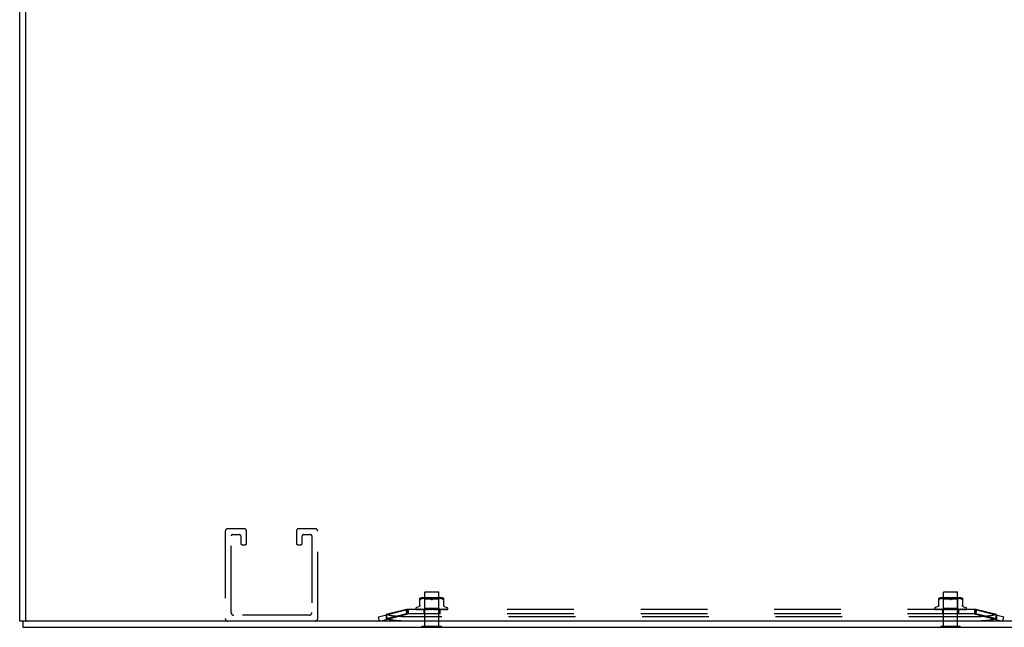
# Model space of a CAD drawing. Header units: inches. Extents: x 0 to 213, y 0 to 138.
# Tile 43 of 50: x 154 to 171, y 11 to 22. Entities that reach past the tile are written whole.
import ezdxf

# ---------------------------------------------------------------- set-up
doc = ezdxf.new("R2010")
doc.units = ezdxf.units.IN
doc.header["$LTSCALE"] = 11.736377
doc.header["$MEASUREMENT"] = 0
doc.linetypes.add('HIDDEN', pattern=[0.2, 0.1, -0.1])
doc.layers.get('0').update_dxf_attribs({"linetype": 'CONTINUOUS'})
doc.layers.add('DEFAULT_2', color=8, linetype='HIDDEN')

msp = doc.modelspace()

# ---------------------------------------------------------------- linework, layer by layer
at = {"color": 3, "linetype": 'Continuous'}
for p, q in [((153.85, 11.136), (153.85, 81.794)), ((153.954, 81.779), (153.954, 11.151)), ((200.975, 11.136), (153.969, 11.136)), ((153.902, 11.032), (201.042, 11.032))]:
    msp.add_line(p, q, dxfattribs=at)
at = {"color": 7, "linetype": 'Continuous'}
for p, q in [((153.954, 11.136), (153.85, 11.136)), ((153.902, 11.136), (153.902, 11.032)), ((153.955, 11.136), (153.969, 11.136)), ((154.681, 11.028), (154.681, 11.032)), ((154.681, 11.028), (155.018, 11.028)), ((155.018, 11.028), (155.018, 11.032)), ((160.93, 11.028), (160.93, 11.032)), ((160.93, 11.028), (161.267, 11.028)), ((161.267, 11.028), (161.267, 11.032)), ((170.055, 11.028), (170.055, 11.032)), ((170.055, 11.028), (170.392, 11.028)), ((170.392, 11.028), (170.392, 11.032))]:
    msp.add_line(p, q, dxfattribs=at)
at = {"color": 3, "linetype": 'Continuous'}
msp.add_arc((153.969, 11.151), 0.015, 180, 270, dxfattribs=at)
at = {"layer": 'DEFAULT_2', "color": 8, "linetype": 'HIDDEN'}
for p, q in [((157.466, 12.715), (157.466, 11.182)), ((157.795, 12.761), (157.512, 12.761)), ((157.593, 12.657), (157.714, 12.657)), ((157.841, 12.503), (157.841, 12.715)), ((158.716, 12.715), (158.716, 12.503)), ((159.045, 12.761), (158.762, 12.761)), ((158.843, 12.657), (158.964, 12.657)), ((159.091, 11.182), (159.091, 12.715)), ((157.57, 11.286), (157.57, 12.634)), ((157.737, 12.634), (157.737, 12.503)), ((157.76, 12.48), (157.818, 12.48)), ((158.739, 12.48), (158.797, 12.48)), ((158.82, 12.503), (158.82, 12.634)), ((158.987, 12.634), (158.987, 11.286)), ((160.984, 11.653), (160.974, 11.643)), ((161.222, 11.643), (160.974, 11.643)), ((160.974, 11.046), (160.974, 11.643)), ((160.984, 11.653), (161.212, 11.653)), ((161.212, 11.653), (161.222, 11.643)), ((161.222, 11.046), (161.222, 11.643)), ((170.109, 11.653), (170.099, 11.643)), ((170.347, 11.643), (170.099, 11.643)), ((170.099, 11.046), (170.099, 11.643)), ((170.109, 11.653), (170.337, 11.653)), ((170.337, 11.653), (170.347, 11.643)), ((170.347, 11.046), (170.347, 11.643)), ((160.89, 11.408), (160.89, 11.538)), ((160.913, 11.526), (160.904, 11.522)), ((160.922, 11.529), (160.913, 11.526)), ((161.278, 11.543), (160.919, 11.543)), ((160.931, 11.531), (160.922, 11.529)), ((160.941, 11.533), (160.931, 11.531)), ((160.95, 11.535), (160.941, 11.533)), ((160.959, 11.536), (160.95, 11.535)), ((160.973, 11.523), (160.953, 11.543)), ((160.968, 11.537), (160.959, 11.536)), ((160.977, 11.537), (160.968, 11.537)), ((161.223, 11.523), (160.973, 11.523)), ((160.973, 11.36), (160.973, 11.523)), ((160.985, 11.537), (160.977, 11.537)), ((160.994, 11.538), (160.985, 11.537)), ((161.002, 11.537), (160.994, 11.538)), ((161.011, 11.537), (161.002, 11.537)), ((161.02, 11.537), (161.011, 11.537)), ((161.029, 11.536), (161.019, 11.537)), ((161.038, 11.535), (161.029, 11.536)), ((161.047, 11.533), (161.038, 11.535)), ((161.057, 11.531), (161.047, 11.533)), ((161.066, 11.529), (161.057, 11.531)), ((161.075, 11.526), (161.084, 11.522)), ((161.121, 11.526), (161.113, 11.522)), ((161.13, 11.529), (161.121, 11.526)), ((161.139, 11.531), (161.13, 11.529)), ((161.149, 11.533), (161.139, 11.531)), ((161.158, 11.535), (161.149, 11.533)), ((161.168, 11.536), (161.158, 11.535)), ((161.177, 11.537), (161.167, 11.536)), ((161.186, 11.537), (161.177, 11.537)), ((161.194, 11.537), (161.185, 11.537)), ((161.203, 11.538), (161.194, 11.537)), ((161.211, 11.537), (161.202, 11.538)), ((161.219, 11.537), (161.211, 11.537)), ((161.228, 11.537), (161.219, 11.537)), ((161.223, 11.523), (161.243, 11.543)), ((161.223, 11.36), (161.223, 11.523)), ((161.237, 11.536), (161.228, 11.537)), ((161.246, 11.535), (161.237, 11.536)), ((161.256, 11.533), (161.246, 11.535)), ((161.265, 11.531), (161.256, 11.533)), ((161.275, 11.529), (161.265, 11.531)), ((161.283, 11.526), (161.275, 11.529)), ((161.283, 11.526), (161.292, 11.522)), ((161.306, 11.538), (161.306, 11.408)), ((170.015, 11.408), (170.015, 11.538)), ((170.038, 11.526), (170.029, 11.522)), ((170.047, 11.529), (170.038, 11.526)), ((170.403, 11.543), (170.044, 11.543)), ((170.056, 11.531), (170.047, 11.529)), ((170.066, 11.533), (170.056, 11.531)), ((170.075, 11.535), (170.066, 11.533)), ((170.084, 11.536), (170.075, 11.535)), ((170.098, 11.523), (170.078, 11.543)), ((170.093, 11.537), (170.084, 11.536)), ((170.102, 11.537), (170.093, 11.537)), ((170.348, 11.523), (170.098, 11.523)), ((170.098, 11.36), (170.098, 11.523)), ((170.11, 11.537), (170.102, 11.537)), ((170.119, 11.538), (170.11, 11.537)), ((170.127, 11.537), (170.119, 11.538)), ((170.136, 11.537), (170.127, 11.537)), ((170.145, 11.537), (170.136, 11.537)), ((170.154, 11.536), (170.144, 11.537)), ((170.163, 11.535), (170.154, 11.536)), ((170.172, 11.533), (170.163, 11.535)), ((170.182, 11.531), (170.172, 11.533)), ((170.191, 11.529), (170.182, 11.531)), ((170.2, 11.526), (170.209, 11.522)), ((170.246, 11.526), (170.238, 11.522)), ((170.255, 11.529), (170.246, 11.526)), ((170.264, 11.531), (170.255, 11.529)), ((170.274, 11.533), (170.264, 11.531)), ((170.283, 11.535), (170.274, 11.533)), ((170.293, 11.536), (170.283, 11.535)), ((170.302, 11.537), (170.292, 11.536)), ((170.311, 11.537), (170.302, 11.537)), ((170.319, 11.537), (170.31, 11.537)), ((170.328, 11.538), (170.319, 11.537)), ((170.336, 11.537), (170.327, 11.538)), ((170.344, 11.537), (170.336, 11.537)), ((170.353, 11.537), (170.344, 11.537)), ((170.348, 11.523), (170.368, 11.543)), ((170.348, 11.36), (170.348, 11.523)), ((170.362, 11.536), (170.353, 11.537)), ((170.371, 11.535), (170.362, 11.536)), ((170.381, 11.533), (170.371, 11.535)), ((170.39, 11.531), (170.381, 11.533)), ((170.4, 11.529), (170.39, 11.531)), ((170.408, 11.526), (170.4, 11.529)), ((170.408, 11.526), (170.417, 11.522)), ((170.431, 11.538), (170.431, 11.408)), ((160.161, 11.212), (160.641, 11.336)), ((160.18, 11.136), (160.661, 11.26)), ((160.652, 11.338), (160.293, 11.251)), ((160.652, 11.263), (160.293, 11.176)), ((160.641, 11.336), (160.661, 11.26)), ((160.681, 11.343), (160.652, 11.338)), ((160.652, 11.338), (160.652, 11.263)), ((160.681, 11.268), (160.652, 11.263)), ((160.681, 11.343), (160.661, 11.336)), ((160.661, 11.336), (160.661, 11.26)), ((160.681, 11.268), (160.661, 11.26)), ((160.681, 11.343), (160.681, 11.263)), ((170.641, 11.341), (160.681, 11.341)), ((170.641, 11.263), (160.681, 11.263)), ((160.817, 11.358), (160.817, 11.357)), ((160.821, 11.345), (160.821, 11.345)), ((160.87, 11.389), (160.828, 11.373)), ((160.957, 11.342), (160.83, 11.344)), ((160.844, 11.344), (160.843, 11.344)), ((160.965, 11.342), (160.844, 11.344)), ((160.965, 11.342), (160.846, 11.344)), ((160.867, 11.344), (160.867, 11.344)), ((160.867, 11.344), (160.872, 11.343)), ((160.977, 11.342), (160.867, 11.344)), ((160.867, 11.344), (160.867, 11.344)), ((160.871, 11.344), (160.87, 11.344)), ((160.978, 11.342), (160.871, 11.344)), ((160.899, 11.344), (160.899, 11.344)), ((160.994, 11.342), (160.899, 11.344)), ((160.995, 11.342), (160.903, 11.344)), ((160.909, 11.342), (160.917, 11.342)), ((160.917, 11.342), (160.923, 11.341)), ((161.015, 11.342), (160.938, 11.344)), ((160.938, 11.344), (160.938, 11.344)), ((161.015, 11.342), (160.943, 11.344)), ((160.954, 11.342), (160.965, 11.341)), ((160.954, 11.341), (160.955, 11.342)), ((160.955, 11.342), (160.973, 11.36)), ((160.955, 11.342), (160.955, 11.342)), ((160.957, 11.342), (160.957, 11.342)), ((160.957, 11.342), (160.957, 11.342)), ((160.958, 11.341), (160.958, 11.263)), ((160.961, 11.341), (160.965, 11.342)), ((160.965, 11.342), (160.965, 11.342)), ((160.968, 11.341), (160.965, 11.342)), ((160.965, 11.342), (160.965, 11.342)), ((160.972, 11.341), (160.977, 11.342)), ((161.223, 11.36), (160.973, 11.36)), ((160.977, 11.342), (160.978, 11.342)), ((160.978, 11.342), (160.977, 11.342)), ((160.982, 11.341), (160.978, 11.342)), ((160.982, 11.344), (161.011, 11.341)), ((161.038, 11.342), (160.982, 11.344)), ((160.982, 11.344), (160.982, 11.344)), ((161.039, 11.342), (160.988, 11.344)), ((160.988, 11.341), (160.994, 11.342)), ((160.994, 11.342), (160.994, 11.342)), ((161, 11.341), (160.994, 11.342)), ((160.995, 11.342), (160.994, 11.342)), ((161.007, 11.341), (161.015, 11.342)), ((161.022, 11.341), (161.015, 11.342)), ((161.015, 11.342), (161.015, 11.342)), ((161.015, 11.342), (161.015, 11.342)), ((161.03, 11.341), (161.038, 11.342)), ((161.031, 11.344), (161.061, 11.341)), ((161.064, 11.342), (161.031, 11.344)), ((161.031, 11.344), (161.031, 11.344)), ((161.065, 11.342), (161.037, 11.344)), ((161.039, 11.342), (161.038, 11.342)), ((161.038, 11.342), (161.039, 11.342)), ((161.047, 11.341), (161.039, 11.342)), ((161.055, 11.341), (161.064, 11.342)), ((161.064, 11.342), (161.065, 11.342)), ((161.065, 11.342), (161.064, 11.342)), ((161.073, 11.341), (161.065, 11.342)), ((161.082, 11.341), (161.091, 11.342)), ((161.093, 11.342), (161.092, 11.343)), ((161.1, 11.341), (161.092, 11.342)), ((161.093, 11.342), (161.093, 11.342)), ((161.093, 11.342), (161.093, 11.342)), ((161.095, 11.341), (161.094, 11.341)), ((161.139, 11.344), (161.11, 11.341)), ((161.128, 11.341), (161.119, 11.342)), ((161.133, 11.344), (161.125, 11.343)), ((161.137, 11.341), (161.145, 11.342)), ((161.184, 11.344), (161.145, 11.342)), ((161.19, 11.344), (161.145, 11.342)), ((161.154, 11.341), (161.145, 11.342)), ((161.145, 11.342), (161.145, 11.342)), ((161.145, 11.342), (161.145, 11.342)), ((161.19, 11.344), (161.16, 11.341)), ((161.162, 11.341), (161.17, 11.342)), ((161.232, 11.344), (161.169, 11.342)), ((161.169, 11.342), (161.17, 11.342)), ((161.237, 11.344), (161.17, 11.342)), ((161.178, 11.341), (161.17, 11.342)), ((161.17, 11.342), (161.17, 11.342)), ((161.17, 11.342), (161.17, 11.342)), ((161.185, 11.341), (161.192, 11.342)), ((161.19, 11.344), (161.19, 11.344)), ((161.274, 11.344), (161.192, 11.342)), ((161.279, 11.344), (161.192, 11.342)), ((161.199, 11.341), (161.192, 11.342)), ((161.192, 11.342), (161.192, 11.342)), ((161.192, 11.342), (161.192, 11.342)), ((161.206, 11.341), (161.211, 11.342)), ((161.209, 11.341), (161.22, 11.342)), ((161.31, 11.344), (161.211, 11.342)), ((161.314, 11.344), (161.211, 11.342)), ((161.217, 11.341), (161.211, 11.342)), ((161.211, 11.342), (161.211, 11.342)), ((161.211, 11.342), (161.211, 11.342)), ((161.22, 11.342), (161.237, 11.344)), ((161.222, 11.341), (161.226, 11.342)), ((161.242, 11.341), (161.223, 11.36)), ((161.339, 11.344), (161.225, 11.342)), ((161.225, 11.342), (161.226, 11.342)), ((161.342, 11.344), (161.226, 11.342)), ((161.23, 11.341), (161.226, 11.342)), ((161.226, 11.342), (161.226, 11.342)), ((161.359, 11.344), (161.236, 11.342)), ((161.361, 11.344), (161.236, 11.342)), ((161.236, 11.342), (161.236, 11.342)), ((161.239, 11.341), (161.236, 11.342)), ((161.236, 11.342), (161.236, 11.342)), ((161.237, 11.344), (161.237, 11.344)), ((161.239, 11.341), (161.239, 11.263)), ((161.37, 11.344), (161.241, 11.342)), ((161.241, 11.342), (161.241, 11.342)), ((161.241, 11.342), (161.241, 11.342)), ((161.279, 11.344), (161.279, 11.344)), ((161.301, 11.342), (161.308, 11.343)), ((161.308, 11.343), (161.314, 11.344)), ((161.31, 11.344), (161.31, 11.344)), ((161.314, 11.344), (161.314, 11.344)), ((161.326, 11.389), (161.368, 11.373)), ((161.342, 11.344), (161.342, 11.344)), ((161.379, 11.358), (161.379, 11.357)), ((169.942, 11.358), (169.942, 11.357)), ((169.946, 11.345), (169.946, 11.345)), ((169.995, 11.389), (169.953, 11.373)), ((170.082, 11.342), (169.955, 11.344)), ((169.969, 11.344), (169.968, 11.344)), ((170.09, 11.342), (169.969, 11.344)), ((170.09, 11.342), (169.971, 11.344)), ((170.102, 11.342), (169.992, 11.344)), ((169.992, 11.344), (169.992, 11.344)), ((169.992, 11.344), (169.992, 11.344)), ((169.992, 11.344), (169.997, 11.343)), ((169.996, 11.344), (169.995, 11.344)), ((170.103, 11.342), (169.996, 11.344)), ((170.119, 11.342), (170.024, 11.344)), ((170.024, 11.344), (170.024, 11.344)), ((170.12, 11.342), (170.028, 11.344)), ((170.034, 11.342), (170.042, 11.342)), ((170.042, 11.342), (170.048, 11.341)), ((170.14, 11.342), (170.063, 11.344)), ((170.063, 11.344), (170.063, 11.344)), ((170.14, 11.342), (170.068, 11.344)), ((170.079, 11.342), (170.09, 11.341)), ((170.079, 11.341), (170.08, 11.342)), ((170.08, 11.342), (170.098, 11.36)), ((170.08, 11.342), (170.08, 11.342)), ((170.082, 11.342), (170.082, 11.342)), ((170.082, 11.342), (170.082, 11.342)), ((170.083, 11.341), (170.083, 11.263)), ((170.086, 11.341), (170.09, 11.342)), ((170.09, 11.342), (170.09, 11.342)), ((170.09, 11.342), (170.09, 11.342)), ((170.093, 11.341), (170.09, 11.342)), ((170.097, 11.341), (170.102, 11.342)), ((170.348, 11.36), (170.098, 11.36)), ((170.103, 11.342), (170.102, 11.342)), ((170.102, 11.342), (170.103, 11.342)), ((170.107, 11.341), (170.103, 11.342)), ((170.163, 11.342), (170.107, 11.344)), ((170.107, 11.344), (170.107, 11.344)), ((170.107, 11.344), (170.136, 11.341)), ((170.164, 11.342), (170.113, 11.344)), ((170.113, 11.341), (170.119, 11.342)), ((170.12, 11.342), (170.119, 11.342)), ((170.119, 11.342), (170.119, 11.342)), ((170.125, 11.341), (170.119, 11.342)), ((170.132, 11.341), (170.14, 11.342)), ((170.14, 11.342), (170.14, 11.342)), ((170.14, 11.342), (170.14, 11.342)), ((170.147, 11.341), (170.14, 11.342)), ((170.155, 11.341), (170.163, 11.342)), ((170.189, 11.342), (170.156, 11.344)), ((170.156, 11.344), (170.156, 11.344)), ((170.156, 11.344), (170.186, 11.341)), ((170.19, 11.342), (170.162, 11.344)), ((170.164, 11.342), (170.163, 11.342)), ((170.163, 11.342), (170.164, 11.342)), ((170.172, 11.341), (170.164, 11.342)), ((170.18, 11.341), (170.189, 11.342)), ((170.19, 11.342), (170.189, 11.342)), ((170.189, 11.342), (170.19, 11.342)), ((170.198, 11.341), (170.19, 11.342)), ((170.207, 11.341), (170.216, 11.342)), ((170.218, 11.342), (170.217, 11.343)), ((170.225, 11.341), (170.217, 11.342)), ((170.218, 11.342), (170.218, 11.342)), ((170.218, 11.342), (170.218, 11.342)), ((170.22, 11.341), (170.219, 11.341)), ((170.264, 11.344), (170.235, 11.341)), ((170.253, 11.341), (170.244, 11.342)), ((170.258, 11.344), (170.25, 11.343)), ((170.262, 11.341), (170.27, 11.342)), ((170.309, 11.344), (170.27, 11.342)), ((170.315, 11.344), (170.27, 11.342)), ((170.27, 11.342), (170.27, 11.342)), ((170.27, 11.342), (170.27, 11.342)), ((170.279, 11.341), (170.27, 11.342)), ((170.315, 11.344), (170.285, 11.341)), ((170.287, 11.341), (170.295, 11.342)), ((170.357, 11.344), (170.294, 11.342)), ((170.294, 11.342), (170.295, 11.342)), ((170.362, 11.344), (170.295, 11.342)), ((170.295, 11.342), (170.295, 11.342)), ((170.295, 11.342), (170.295, 11.342)), ((170.303, 11.341), (170.295, 11.342)), ((170.31, 11.341), (170.317, 11.342)), ((170.315, 11.344), (170.315, 11.344)), ((170.399, 11.344), (170.317, 11.342)), ((170.404, 11.344), (170.317, 11.342)), ((170.317, 11.342), (170.317, 11.342)), ((170.317, 11.342), (170.317, 11.342)), ((170.324, 11.341), (170.317, 11.342)), ((170.331, 11.341), (170.336, 11.342)), ((170.334, 11.341), (170.345, 11.342)), ((170.435, 11.344), (170.336, 11.342)), ((170.439, 11.344), (170.336, 11.342)), ((170.336, 11.342), (170.336, 11.342)), ((170.336, 11.342), (170.336, 11.342)), ((170.342, 11.341), (170.336, 11.342)), ((170.345, 11.342), (170.362, 11.344)), ((170.347, 11.341), (170.351, 11.342)), ((170.367, 11.341), (170.348, 11.36)), ((170.464, 11.344), (170.35, 11.342)), ((170.35, 11.342), (170.351, 11.342)), ((170.467, 11.344), (170.351, 11.342)), ((170.351, 11.342), (170.351, 11.342)), ((170.355, 11.341), (170.351, 11.342)), ((170.484, 11.344), (170.361, 11.342)), ((170.486, 11.344), (170.361, 11.342)), ((170.361, 11.342), (170.361, 11.342)), ((170.364, 11.341), (170.361, 11.342)), ((170.361, 11.342), (170.361, 11.342)), ((170.362, 11.344), (170.362, 11.344)), ((170.364, 11.341), (170.364, 11.263)), ((170.495, 11.344), (170.366, 11.342)), ((170.366, 11.342), (170.366, 11.342)), ((170.366, 11.342), (170.366, 11.342)), ((170.378, 11.341), (170.384, 11.342)), ((170.384, 11.342), (170.392, 11.342)), ((170.392, 11.342), (170.404, 11.344)), ((170.404, 11.344), (170.404, 11.344)), ((170.426, 11.342), (170.433, 11.343)), ((170.433, 11.343), (170.439, 11.344)), ((170.435, 11.344), (170.435, 11.344)), ((170.439, 11.344), (170.439, 11.344)), ((170.451, 11.389), (170.493, 11.373)), ((170.467, 11.344), (170.467, 11.344)), ((170.504, 11.358), (170.504, 11.357)), ((170.669, 11.338), (170.641, 11.343)), ((170.661, 11.336), (170.641, 11.343)), ((170.641, 11.343), (170.641, 11.263)), ((170.669, 11.263), (170.641, 11.268)), ((170.661, 11.26), (170.641, 11.268)), ((170.661, 11.336), (170.661, 11.26)), ((170.68, 11.336), (170.661, 11.26)), ((170.661, 11.26), (171.141, 11.136)), ((171.028, 11.251), (170.669, 11.338)), ((170.669, 11.338), (170.669, 11.263)), ((171.028, 11.176), (170.669, 11.263)), ((170.68, 11.336), (171.161, 11.212)), ((158.941, 11.24), (157.616, 11.24)), ((160.18, 11.136), (160.161, 11.212)), ((160.293, 11.251), (160.293, 11.176)), ((160.293, 11.246), (160.313, 11.171)), ((170.665, 11.212), (160.656, 11.212)), ((170.665, 11.136), (160.656, 11.136)), ((171.028, 11.246), (171.009, 11.171)), ((171.028, 11.251), (171.028, 11.176)), ((171.141, 11.136), (171.161, 11.212)), ((160.93, 11.046), (161.267, 11.046)), ((160.93, 11.032), (160.93, 11.046)), ((161.267, 11.032), (161.267, 11.046)), ((170.055, 11.046), (170.392, 11.046)), ((170.055, 11.032), (170.055, 11.046)), ((170.392, 11.032), (170.392, 11.046))]:
    msp.add_line(p, q, dxfattribs=at)
for points in [[(160.891, 11.519), (160.89, 11.52), (160.89, 11.521), (160.89, 11.522)], [(160.891, 11.519), (160.892, 11.519), (160.894, 11.519), (160.895, 11.519), (160.897, 11.519)], [(160.904, 11.522), (160.902, 11.521), (160.899, 11.52), (160.897, 11.519)], [(161.084, 11.522), (161.075, 11.526), (161.066, 11.529)], [(161.089, 11.52), (161.087, 11.521), (161.085, 11.521), (161.084, 11.522)], [(161.084, 11.522), (161.086, 11.521), (161.088, 11.52), (161.091, 11.52), (161.093, 11.519), (161.096, 11.519), (161.098, 11.519)], [(161.098, 11.519), (161.096, 11.519), (161.094, 11.519), (161.092, 11.519), (161.09, 11.52)], [(161.098, 11.519), (161.1, 11.519), (161.103, 11.519), (161.105, 11.52), (161.108, 11.52), (161.11, 11.521), (161.113, 11.522)], [(161.106, 11.52), (161.104, 11.519), (161.103, 11.519), (161.101, 11.519), (161.1, 11.519), (161.098, 11.519)], [(161.113, 11.522), (161.111, 11.522), (161.11, 11.521), (161.109, 11.52), (161.107, 11.52)], [(161.299, 11.519), (161.297, 11.52), (161.295, 11.521), (161.292, 11.522)], [(161.299, 11.519), (161.301, 11.519), (161.303, 11.519), (161.304, 11.519)], [(161.306, 11.522), (161.306, 11.521), (161.306, 11.52), (161.305, 11.519), (161.304, 11.519)], [(170.017, 11.519), (170.016, 11.519), (170.015, 11.52), (170.015, 11.521), (170.015, 11.522)], [(170.017, 11.519), (170.019, 11.519), (170.02, 11.519), (170.022, 11.519)], [(170.029, 11.522), (170.027, 11.521), (170.024, 11.52), (170.022, 11.519)], [(170.209, 11.522), (170.2, 11.526), (170.191, 11.529)], [(170.214, 11.52), (170.212, 11.521), (170.21, 11.521), (170.209, 11.522)], [(170.209, 11.522), (170.211, 11.521), (170.213, 11.52), (170.216, 11.52), (170.218, 11.519), (170.221, 11.519), (170.223, 11.519)], [(170.223, 11.519), (170.221, 11.519), (170.219, 11.519), (170.217, 11.519), (170.215, 11.52)], [(170.223, 11.519), (170.225, 11.519), (170.228, 11.519), (170.23, 11.52), (170.233, 11.52), (170.235, 11.521), (170.238, 11.522)], [(170.231, 11.52), (170.229, 11.519), (170.228, 11.519), (170.226, 11.519), (170.225, 11.519), (170.223, 11.519)], [(170.238, 11.522), (170.236, 11.522), (170.235, 11.521), (170.234, 11.52), (170.232, 11.52)], [(170.426, 11.519), (170.424, 11.519), (170.422, 11.52), (170.42, 11.521), (170.417, 11.522)], [(170.426, 11.519), (170.428, 11.519), (170.429, 11.519)], [(170.431, 11.522), (170.431, 11.521), (170.431, 11.52), (170.43, 11.519), (170.429, 11.519)], [(160.681, 11.341), (160.677, 11.341), (160.674, 11.34), (160.671, 11.34), (160.667, 11.339), (160.664, 11.338), (160.661, 11.336)], [(160.681, 11.263), (160.677, 11.263), (160.674, 11.263), (160.671, 11.262), (160.667, 11.262), (160.664, 11.261), (160.661, 11.26)], [(160.821, 11.345), (160.822, 11.345), (160.823, 11.344), (160.824, 11.343), (160.825, 11.342), (160.827, 11.342), (160.828, 11.341), (160.83, 11.341)], [(160.821, 11.345), (160.822, 11.345), (160.822, 11.345)], [(160.955, 11.342), (160.825, 11.344), (160.825, 11.344), (160.825, 11.344), (160.824, 11.344), (160.824, 11.344), (160.824, 11.344), (160.823, 11.344), (160.823, 11.344), (160.823, 11.344), (160.822, 11.345), (160.822, 11.345), (160.822, 11.345), (160.822, 11.345), (160.822, 11.345), (160.821, 11.345), (160.821, 11.345), (160.821, 11.345)], [(160.822, 11.345), (160.822, 11.345), (160.822, 11.345), (160.822, 11.345), (160.822, 11.344), (160.822, 11.344), (160.823, 11.344), (160.823, 11.344), (160.823, 11.344), (160.823, 11.344), (160.824, 11.343), (160.824, 11.343), (160.824, 11.343), (160.824, 11.343), (160.825, 11.343), (160.825, 11.343), (160.825, 11.342), (160.825, 11.342), (160.826, 11.342), (160.826, 11.342), (160.826, 11.342), (160.827, 11.342), (160.827, 11.341), (160.827, 11.341), (160.828, 11.341), (160.828, 11.341)], [(160.828, 11.344), (160.829, 11.344), (160.831, 11.343), (160.833, 11.343), (160.834, 11.342), (160.836, 11.342), (160.838, 11.341), (160.84, 11.341)], [(160.83, 11.344), (160.829, 11.344), (160.829, 11.344), (160.828, 11.344), (160.828, 11.344)], [(160.829, 11.344), (160.829, 11.344), (160.829, 11.344), (160.829, 11.344), (160.829, 11.344), (160.83, 11.343)], [(160.831, 11.344), (160.831, 11.344), (160.83, 11.344), (160.83, 11.344), (160.829, 11.344), (160.829, 11.344), (160.829, 11.344)], [(160.83, 11.343), (160.831, 11.343), (160.831, 11.343), (160.832, 11.342), (160.832, 11.342), (160.833, 11.342), (160.834, 11.342), (160.834, 11.341), (160.835, 11.341)], [(160.843, 11.344), (160.845, 11.343), (160.847, 11.343), (160.85, 11.343), (160.852, 11.342), (160.855, 11.342), (160.857, 11.341), (160.859, 11.341)], [(160.845, 11.344), (160.845, 11.344), (160.845, 11.344), (160.845, 11.344), (160.846, 11.344), (160.846, 11.344), (160.846, 11.343), (160.847, 11.343)], [(160.846, 11.344), (160.846, 11.344), (160.846, 11.344), (160.845, 11.344)], [(160.847, 11.343), (160.848, 11.342), (160.849, 11.342), (160.849, 11.342), (160.85, 11.342), (160.851, 11.341), (160.851, 11.341)], [(160.87, 11.344), (160.87, 11.344), (160.871, 11.344), (160.871, 11.343), (160.871, 11.343), (160.872, 11.343), (160.872, 11.343), (160.873, 11.342), (160.874, 11.342), (160.875, 11.342), (160.876, 11.341), (160.876, 11.341), (160.877, 11.341)], [(160.89, 11.416), (160.89, 11.412), (160.889, 11.409), (160.888, 11.405), (160.886, 11.402), (160.884, 11.399), (160.882, 11.396), (160.879, 11.393), (160.876, 11.391), (160.872, 11.39), (160.871, 11.389)], [(160.872, 11.343), (160.876, 11.342), (160.879, 11.342), (160.882, 11.342), (160.885, 11.341), (160.887, 11.341)], [(160.899, 11.344), (160.902, 11.343), (160.909, 11.342)], [(160.903, 11.344), (160.903, 11.344), (160.903, 11.344), (160.904, 11.344), (160.904, 11.343), (160.905, 11.343), (160.905, 11.343), (160.906, 11.343), (160.908, 11.342)], [(160.908, 11.342), (160.908, 11.342), (160.909, 11.341), (160.91, 11.341)], [(160.938, 11.344), (160.941, 11.343), (160.954, 11.342)], [(160.943, 11.344), (160.943, 11.344), (160.943, 11.344), (160.944, 11.343), (160.945, 11.343), (160.945, 11.343), (160.946, 11.343)], [(160.946, 11.343), (160.948, 11.342), (160.949, 11.341), (160.949, 11.341), (160.95, 11.341)], [(160.954, 11.341), (160.954, 11.341), (160.954, 11.341), (160.954, 11.342), (160.955, 11.342)], [(160.955, 11.341), (160.956, 11.341), (160.956, 11.341), (160.957, 11.342), (160.957, 11.342)], [(160.956, 11.341), (160.956, 11.341), (160.957, 11.342), (160.957, 11.342), (160.957, 11.342), (160.957, 11.342), (160.957, 11.342)], [(160.958, 11.341), (160.958, 11.341), (160.958, 11.341), (160.958, 11.342), (160.957, 11.342)], [(160.957, 11.341), (160.957, 11.341), (160.957, 11.342), (160.957, 11.342), (160.957, 11.342), (160.957, 11.342)], [(160.963, 11.341), (160.963, 11.341), (160.964, 11.342), (160.964, 11.342), (160.965, 11.342), (160.965, 11.342), (160.965, 11.342)], [(160.965, 11.341), (160.965, 11.341), (160.965, 11.342), (160.965, 11.342), (160.965, 11.342), (160.965, 11.342)], [(160.975, 11.341), (160.976, 11.341), (160.976, 11.342), (160.976, 11.342), (160.977, 11.342), (160.977, 11.342), (160.977, 11.342)], [(160.979, 11.341), (160.979, 11.341), (160.978, 11.342), (160.978, 11.342), (160.978, 11.342), (160.978, 11.342)], [(160.988, 11.344), (160.988, 11.344), (160.989, 11.344), (160.989, 11.343), (160.99, 11.343), (160.991, 11.343), (160.991, 11.343), (160.992, 11.342)], [(160.991, 11.341), (160.992, 11.341), (160.993, 11.342), (160.993, 11.342), (160.994, 11.342), (160.994, 11.342), (160.994, 11.342)], [(160.992, 11.342), (160.993, 11.342), (160.994, 11.341), (160.995, 11.341)], [(160.996, 11.341), (160.996, 11.341), (160.996, 11.342), (160.995, 11.342), (160.995, 11.342), (160.995, 11.342)], [(161.012, 11.341), (161.012, 11.341), (161.013, 11.342), (161.014, 11.342), (161.014, 11.342), (161.015, 11.342), (161.015, 11.342)], [(161.017, 11.341), (161.017, 11.341), (161.017, 11.342), (161.016, 11.342), (161.016, 11.342), (161.015, 11.342)], [(161.035, 11.341), (161.036, 11.341), (161.036, 11.342), (161.037, 11.342), (161.038, 11.342), (161.038, 11.342), (161.038, 11.342)], [(161.037, 11.344), (161.037, 11.344), (161.038, 11.344), (161.039, 11.343), (161.039, 11.343), (161.04, 11.343), (161.041, 11.343), (161.041, 11.342), (161.042, 11.342), (161.043, 11.341)], [(161.041, 11.341), (161.041, 11.341), (161.04, 11.342), (161.04, 11.342), (161.039, 11.342), (161.039, 11.342)], [(161.043, 11.341), (161.043, 11.341), (161.043, 11.341)], [(161.061, 11.341), (161.061, 11.341), (161.062, 11.342), (161.063, 11.342), (161.063, 11.342), (161.064, 11.342), (161.064, 11.342)], [(161.067, 11.341), (161.067, 11.341), (161.066, 11.342), (161.066, 11.342), (161.065, 11.342), (161.065, 11.342)], [(161.092, 11.343), (161.091, 11.343), (161.091, 11.343), (161.091, 11.343), (161.09, 11.343), (161.09, 11.344), (161.089, 11.344), (161.088, 11.344), (161.088, 11.344)], [(161.088, 11.341), (161.088, 11.341), (161.089, 11.342), (161.09, 11.342), (161.09, 11.342), (161.091, 11.342), (161.092, 11.342)], [(161.094, 11.341), (161.094, 11.341), (161.093, 11.342), (161.093, 11.342), (161.092, 11.342), (161.092, 11.342), (161.091, 11.342)], [(161.094, 11.341), (161.094, 11.341), (161.093, 11.342), (161.093, 11.342), (161.093, 11.342), (161.092, 11.342), (161.092, 11.343)], [(161.092, 11.343), (161.092, 11.343), (161.092, 11.342), (161.092, 11.342), (161.092, 11.342), (161.092, 11.342), (161.092, 11.342), (161.092, 11.342), (161.093, 11.342), (161.093, 11.342), (161.093, 11.342), (161.093, 11.342)], [(161.093, 11.342), (161.093, 11.342), (161.093, 11.342), (161.093, 11.341), (161.093, 11.341), (161.093, 11.341), (161.094, 11.341), (161.094, 11.341)], [(161.115, 11.341), (161.116, 11.341), (161.116, 11.342), (161.117, 11.342), (161.118, 11.342)], [(161.125, 11.343), (161.12, 11.342), (161.118, 11.342)], [(161.122, 11.341), (161.121, 11.341), (161.121, 11.342), (161.12, 11.342), (161.119, 11.342), (161.119, 11.342), (161.118, 11.342)], [(161.118, 11.342), (161.118, 11.342), (161.119, 11.342)], [(161.128, 11.341), (161.128, 11.341), (161.128, 11.341), (161.129, 11.342), (161.129, 11.342), (161.129, 11.342), (161.13, 11.342), (161.13, 11.343), (161.131, 11.343), (161.131, 11.343), (161.132, 11.343), (161.133, 11.344), (161.133, 11.344)], [(161.142, 11.341), (161.143, 11.341), (161.143, 11.342), (161.144, 11.342), (161.144, 11.342), (161.145, 11.342)], [(161.148, 11.341), (161.148, 11.341), (161.147, 11.342), (161.147, 11.342), (161.146, 11.342), (161.145, 11.342), (161.145, 11.342)], [(161.167, 11.341), (161.168, 11.341), (161.168, 11.341), (161.168, 11.342), (161.169, 11.342), (161.169, 11.342), (161.169, 11.342)], [(161.173, 11.341), (161.172, 11.341), (161.172, 11.342), (161.171, 11.342), (161.171, 11.342), (161.17, 11.342), (161.17, 11.342)], [(161.177, 11.341), (161.178, 11.341), (161.178, 11.341), (161.179, 11.342), (161.179, 11.342), (161.18, 11.342), (161.181, 11.343), (161.181, 11.343), (161.182, 11.343), (161.183, 11.343), (161.183, 11.344), (161.184, 11.344)], [(161.19, 11.341), (161.19, 11.341), (161.191, 11.342), (161.191, 11.342), (161.191, 11.342), (161.192, 11.342)], [(161.195, 11.341), (161.194, 11.341), (161.194, 11.342), (161.193, 11.342), (161.193, 11.342), (161.192, 11.342), (161.192, 11.342)], [(161.209, 11.341), (161.21, 11.341), (161.21, 11.342), (161.21, 11.342), (161.21, 11.342), (161.211, 11.342)], [(161.214, 11.341), (161.213, 11.341), (161.212, 11.342), (161.212, 11.342), (161.211, 11.342), (161.211, 11.342), (161.211, 11.342)], [(161.225, 11.341), (161.225, 11.341), (161.225, 11.342), (161.225, 11.342), (161.225, 11.342), (161.225, 11.342)], [(161.225, 11.341), (161.225, 11.341), (161.226, 11.342)], [(161.226, 11.342), (161.228, 11.342), (161.228, 11.343), (161.229, 11.343), (161.23, 11.343), (161.23, 11.343), (161.231, 11.344), (161.231, 11.344), (161.232, 11.344)], [(161.228, 11.341), (161.227, 11.341), (161.227, 11.342), (161.226, 11.342), (161.226, 11.342), (161.226, 11.342), (161.226, 11.342)], [(161.234, 11.341), (161.234, 11.341), (161.235, 11.341), (161.235, 11.342), (161.236, 11.342)], [(161.236, 11.341), (161.235, 11.341), (161.235, 11.342), (161.235, 11.342), (161.236, 11.342), (161.236, 11.342)], [(161.237, 11.341), (161.237, 11.341), (161.237, 11.342), (161.236, 11.342), (161.236, 11.342), (161.236, 11.342), (161.236, 11.342)], [(161.242, 11.341), (161.242, 11.341), (161.242, 11.341), (161.241, 11.342), (161.241, 11.342)], [(161.242, 11.341), (161.242, 11.341), (161.241, 11.342), (161.241, 11.342), (161.241, 11.342), (161.241, 11.342), (161.241, 11.342)], [(161.241, 11.341), (161.241, 11.341), (161.241, 11.342), (161.241, 11.342), (161.241, 11.342), (161.241, 11.342), (161.241, 11.342)], [(161.241, 11.341), (161.241, 11.341), (161.241, 11.341), (161.241, 11.342), (161.241, 11.342)], [(161.253, 11.341), (161.255, 11.341), (161.263, 11.342)], [(161.263, 11.342), (161.267, 11.342), (161.279, 11.344)], [(161.267, 11.341), (161.268, 11.341), (161.269, 11.342), (161.269, 11.342), (161.271, 11.343)], [(161.271, 11.343), (161.271, 11.343), (161.272, 11.343), (161.273, 11.343), (161.273, 11.343), (161.274, 11.344), (161.274, 11.344), (161.274, 11.344)], [(161.292, 11.341), (161.294, 11.341), (161.301, 11.342)], [(161.304, 11.341), (161.305, 11.341), (161.305, 11.342), (161.306, 11.342), (161.307, 11.342), (161.308, 11.343), (161.308, 11.343), (161.309, 11.343), (161.31, 11.343), (161.31, 11.344), (161.31, 11.344)], [(161.326, 11.389), (161.324, 11.39), (161.32, 11.391), (161.317, 11.393), (161.315, 11.396), (161.312, 11.399), (161.31, 11.402), (161.309, 11.405), (161.307, 11.409), (161.307, 11.412), (161.306, 11.416)], [(161.324, 11.341), (161.326, 11.341), (161.329, 11.342), (161.332, 11.342), (161.335, 11.342), (161.337, 11.343), (161.34, 11.343), (161.342, 11.344)], [(161.333, 11.341), (161.334, 11.341), (161.335, 11.342), (161.335, 11.342), (161.336, 11.342), (161.337, 11.343), (161.338, 11.343)], [(161.338, 11.343), (161.338, 11.343), (161.339, 11.344), (161.339, 11.344), (161.339, 11.344)], [(161.339, 11.344), (161.339, 11.344), (161.339, 11.344), (161.339, 11.344), (161.339, 11.344), (161.339, 11.344)], [(161.348, 11.341), (161.349, 11.341), (161.352, 11.342), (161.354, 11.342), (161.356, 11.343), (161.358, 11.343), (161.36, 11.343), (161.362, 11.344)], [(161.354, 11.341), (161.354, 11.341), (161.355, 11.341), (161.356, 11.342), (161.356, 11.342), (161.357, 11.342), (161.358, 11.342), (161.358, 11.343), (161.359, 11.343), (161.359, 11.344)], [(161.359, 11.344), (161.36, 11.344), (161.36, 11.344)], [(161.36, 11.344), (161.36, 11.344), (161.36, 11.344), (161.36, 11.344), (161.36, 11.344), (161.36, 11.344), (161.359, 11.344), (161.359, 11.344), (161.359, 11.344)], [(161.362, 11.344), (161.361, 11.344), (161.361, 11.344), (161.361, 11.344)], [(161.363, 11.341), (161.364, 11.341), (161.366, 11.342), (161.367, 11.342), (161.369, 11.343), (161.37, 11.343), (161.372, 11.344), (161.372, 11.344)], [(161.366, 11.341), (161.366, 11.341), (161.367, 11.341), (161.367, 11.342), (161.368, 11.342), (161.369, 11.342), (161.369, 11.343), (161.37, 11.343), (161.37, 11.343), (161.371, 11.343), (161.371, 11.344), (161.371, 11.344), (161.372, 11.344)], [(161.368, 11.341), (161.369, 11.341), (161.37, 11.342), (161.37, 11.342)], [(161.372, 11.344), (161.372, 11.344), (161.372, 11.344), (161.372, 11.344), (161.372, 11.344), (161.372, 11.344), (161.371, 11.344), (161.371, 11.344), (161.37, 11.344), (161.37, 11.344), (161.369, 11.344)], [(161.372, 11.344), (161.372, 11.344), (161.372, 11.344), (161.371, 11.344), (161.37, 11.344), (161.37, 11.344)], [(170.08, 11.342), (169.95, 11.344), (169.95, 11.344), (169.95, 11.344), (169.949, 11.344), (169.949, 11.344), (169.949, 11.344), (169.948, 11.344), (169.948, 11.344), (169.948, 11.344), (169.947, 11.345), (169.947, 11.345), (169.947, 11.345), (169.947, 11.345), (169.947, 11.345), (169.946, 11.345), (169.946, 11.345), (169.946, 11.345)], [(169.946, 11.345), (169.947, 11.345), (169.948, 11.344), (169.949, 11.343), (169.95, 11.342), (169.952, 11.342), (169.953, 11.341), (169.955, 11.341)], [(169.946, 11.345), (169.947, 11.345), (169.947, 11.345)], [(169.947, 11.345), (169.947, 11.345), (169.947, 11.345), (169.947, 11.345), (169.947, 11.344), (169.947, 11.344), (169.948, 11.344), (169.948, 11.344), (169.948, 11.344), (169.948, 11.344), (169.949, 11.343), (169.949, 11.343), (169.949, 11.343), (169.949, 11.343), (169.95, 11.343), (169.95, 11.343), (169.95, 11.342), (169.95, 11.342), (169.951, 11.342), (169.951, 11.342), (169.951, 11.342), (169.952, 11.342), (169.952, 11.341), (169.952, 11.341), (169.953, 11.341), (169.953, 11.341)], [(169.955, 11.344), (169.954, 11.344), (169.954, 11.344), (169.953, 11.344), (169.953, 11.344)], [(169.953, 11.344), (169.954, 11.344), (169.956, 11.343), (169.958, 11.343), (169.959, 11.342), (169.961, 11.342), (169.963, 11.341), (169.965, 11.341)], [(169.956, 11.344), (169.956, 11.344), (169.955, 11.344), (169.955, 11.344), (169.954, 11.344), (169.954, 11.344), (169.954, 11.344)], [(169.954, 11.344), (169.954, 11.344), (169.954, 11.344), (169.954, 11.344), (169.954, 11.344), (169.955, 11.343)], [(169.955, 11.343), (169.956, 11.343), (169.956, 11.343), (169.957, 11.342), (169.957, 11.342), (169.958, 11.342), (169.959, 11.342), (169.959, 11.341), (169.96, 11.341)], [(169.968, 11.344), (169.97, 11.343), (169.972, 11.343), (169.975, 11.343), (169.977, 11.342), (169.98, 11.342), (169.982, 11.341), (169.984, 11.341)], [(169.971, 11.344), (169.971, 11.344), (169.971, 11.344), (169.97, 11.344)], [(169.97, 11.344), (169.97, 11.344), (169.97, 11.344), (169.97, 11.344), (169.971, 11.344), (169.971, 11.344), (169.971, 11.343), (169.972, 11.343)], [(169.972, 11.343), (169.973, 11.342), (169.974, 11.342), (169.974, 11.342), (169.975, 11.342), (169.976, 11.341), (169.976, 11.341)], [(169.995, 11.344), (169.995, 11.344), (169.996, 11.344), (169.996, 11.343), (169.996, 11.343), (169.997, 11.343), (169.997, 11.343), (169.998, 11.342), (169.999, 11.342), (170, 11.342), (170.001, 11.341), (170.001, 11.341), (170.002, 11.341)], [(170.015, 11.416), (170.015, 11.412), (170.014, 11.409), (170.013, 11.405), (170.011, 11.402), (170.009, 11.399), (170.007, 11.396), (170.004, 11.393), (170.001, 11.391), (169.997, 11.39), (169.996, 11.389)], [(169.997, 11.343), (170.001, 11.342), (170.004, 11.342), (170.007, 11.342), (170.01, 11.341), (170.012, 11.341)], [(170.024, 11.344), (170.027, 11.343), (170.034, 11.342)], [(170.028, 11.344), (170.028, 11.344), (170.028, 11.344), (170.029, 11.344), (170.029, 11.343), (170.03, 11.343), (170.03, 11.343), (170.031, 11.343), (170.033, 11.342)], [(170.033, 11.342), (170.033, 11.342), (170.034, 11.341), (170.035, 11.341)], [(170.063, 11.344), (170.066, 11.343), (170.079, 11.342)], [(170.068, 11.344), (170.068, 11.344), (170.068, 11.344), (170.069, 11.343), (170.07, 11.343), (170.07, 11.343), (170.071, 11.343)], [(170.071, 11.343), (170.073, 11.342), (170.074, 11.341), (170.074, 11.341), (170.075, 11.341)], [(170.079, 11.341), (170.079, 11.341), (170.079, 11.341), (170.079, 11.342), (170.08, 11.342)], [(170.08, 11.341), (170.081, 11.341), (170.081, 11.341), (170.082, 11.342), (170.082, 11.342)], [(170.081, 11.341), (170.081, 11.341), (170.082, 11.342), (170.082, 11.342), (170.082, 11.342), (170.082, 11.342), (170.082, 11.342)], [(170.083, 11.341), (170.083, 11.341), (170.083, 11.341), (170.083, 11.342), (170.082, 11.342)], [(170.082, 11.341), (170.082, 11.341), (170.082, 11.342), (170.082, 11.342), (170.082, 11.342), (170.082, 11.342)], [(170.088, 11.341), (170.088, 11.341), (170.089, 11.342), (170.089, 11.342), (170.09, 11.342), (170.09, 11.342), (170.09, 11.342)], [(170.09, 11.341), (170.09, 11.341), (170.09, 11.342), (170.09, 11.342), (170.09, 11.342), (170.09, 11.342)], [(170.1, 11.341), (170.101, 11.341), (170.101, 11.342), (170.101, 11.342), (170.102, 11.342), (170.102, 11.342), (170.102, 11.342)], [(170.104, 11.341), (170.104, 11.341), (170.103, 11.342), (170.103, 11.342), (170.103, 11.342), (170.103, 11.342)], [(170.113, 11.344), (170.113, 11.344), (170.114, 11.344), (170.114, 11.343), (170.115, 11.343), (170.116, 11.343), (170.116, 11.343), (170.117, 11.342)], [(170.116, 11.341), (170.117, 11.341), (170.118, 11.342), (170.118, 11.342), (170.119, 11.342), (170.119, 11.342), (170.119, 11.342)], [(170.117, 11.342), (170.118, 11.342), (170.119, 11.341), (170.12, 11.341)], [(170.121, 11.341), (170.121, 11.341), (170.121, 11.342), (170.12, 11.342), (170.12, 11.342), (170.12, 11.342)], [(170.137, 11.341), (170.137, 11.341), (170.138, 11.342), (170.139, 11.342), (170.139, 11.342), (170.14, 11.342), (170.14, 11.342)], [(170.142, 11.341), (170.142, 11.341), (170.142, 11.342), (170.141, 11.342), (170.141, 11.342), (170.14, 11.342)], [(170.16, 11.341), (170.161, 11.341), (170.161, 11.342), (170.162, 11.342), (170.163, 11.342), (170.163, 11.342), (170.163, 11.342)], [(170.162, 11.344), (170.162, 11.344), (170.163, 11.344), (170.164, 11.343), (170.164, 11.343), (170.165, 11.343), (170.166, 11.343), (170.166, 11.342), (170.167, 11.342), (170.168, 11.341)], [(170.166, 11.341), (170.166, 11.341), (170.165, 11.342), (170.165, 11.342), (170.164, 11.342), (170.164, 11.342)], [(170.168, 11.341), (170.168, 11.341), (170.168, 11.341)], [(170.186, 11.341), (170.186, 11.341), (170.187, 11.342), (170.188, 11.342), (170.188, 11.342), (170.189, 11.342), (170.189, 11.342)], [(170.192, 11.341), (170.192, 11.341), (170.191, 11.342), (170.191, 11.342), (170.19, 11.342), (170.19, 11.342)], [(170.217, 11.343), (170.216, 11.343), (170.216, 11.343), (170.216, 11.343), (170.215, 11.343), (170.215, 11.344), (170.214, 11.344), (170.213, 11.344), (170.213, 11.344)], [(170.213, 11.341), (170.213, 11.341), (170.214, 11.342), (170.215, 11.342), (170.215, 11.342), (170.216, 11.342), (170.217, 11.342)], [(170.219, 11.341), (170.219, 11.341), (170.218, 11.342), (170.218, 11.342), (170.217, 11.342), (170.217, 11.342), (170.216, 11.342)], [(170.219, 11.341), (170.219, 11.341), (170.218, 11.342), (170.218, 11.342), (170.218, 11.342), (170.217, 11.342), (170.217, 11.343)], [(170.217, 11.343), (170.217, 11.343), (170.217, 11.342), (170.217, 11.342), (170.217, 11.342), (170.217, 11.342), (170.217, 11.342), (170.217, 11.342), (170.218, 11.342), (170.218, 11.342), (170.218, 11.342), (170.218, 11.342)], [(170.218, 11.342), (170.218, 11.342), (170.218, 11.342), (170.218, 11.341), (170.218, 11.341), (170.218, 11.341), (170.219, 11.341), (170.219, 11.341)], [(170.24, 11.341), (170.241, 11.341), (170.241, 11.342), (170.242, 11.342), (170.243, 11.342)], [(170.25, 11.343), (170.245, 11.342), (170.243, 11.342)], [(170.243, 11.342), (170.243, 11.342), (170.244, 11.342)], [(170.247, 11.341), (170.246, 11.341), (170.246, 11.342), (170.245, 11.342), (170.244, 11.342), (170.244, 11.342), (170.243, 11.342)], [(170.253, 11.341), (170.253, 11.341), (170.253, 11.341), (170.254, 11.342), (170.254, 11.342), (170.254, 11.342), (170.255, 11.342), (170.255, 11.343), (170.256, 11.343), (170.256, 11.343), (170.257, 11.343), (170.258, 11.344), (170.258, 11.344)], [(170.267, 11.341), (170.268, 11.341), (170.268, 11.342), (170.269, 11.342), (170.269, 11.342), (170.27, 11.342)], [(170.273, 11.341), (170.273, 11.341), (170.272, 11.342), (170.272, 11.342), (170.271, 11.342), (170.27, 11.342), (170.27, 11.342)], [(170.292, 11.341), (170.293, 11.341), (170.293, 11.341), (170.293, 11.342), (170.294, 11.342), (170.294, 11.342), (170.294, 11.342)], [(170.298, 11.341), (170.297, 11.341), (170.297, 11.342), (170.296, 11.342), (170.296, 11.342), (170.295, 11.342), (170.295, 11.342)], [(170.302, 11.341), (170.303, 11.341), (170.303, 11.341), (170.304, 11.342), (170.304, 11.342), (170.305, 11.342), (170.306, 11.343), (170.306, 11.343), (170.307, 11.343), (170.308, 11.343), (170.308, 11.344), (170.309, 11.344)], [(170.315, 11.341), (170.315, 11.341), (170.316, 11.342), (170.316, 11.342), (170.316, 11.342), (170.317, 11.342)], [(170.32, 11.341), (170.319, 11.341), (170.319, 11.342), (170.318, 11.342), (170.318, 11.342), (170.317, 11.342), (170.317, 11.342)], [(170.334, 11.341), (170.335, 11.341), (170.335, 11.342), (170.335, 11.342), (170.335, 11.342), (170.336, 11.342)], [(170.339, 11.341), (170.338, 11.341), (170.337, 11.342), (170.337, 11.342), (170.336, 11.342), (170.336, 11.342), (170.336, 11.342)], [(170.35, 11.341), (170.35, 11.341), (170.35, 11.342), (170.35, 11.342), (170.35, 11.342), (170.35, 11.342)], [(170.35, 11.341), (170.35, 11.341), (170.351, 11.342)], [(170.351, 11.342), (170.353, 11.342), (170.353, 11.343), (170.354, 11.343), (170.355, 11.343), (170.355, 11.343), (170.356, 11.344), (170.356, 11.344), (170.357, 11.344)], [(170.353, 11.341), (170.352, 11.341), (170.352, 11.342), (170.351, 11.342), (170.351, 11.342), (170.351, 11.342), (170.351, 11.342)], [(170.359, 11.341), (170.359, 11.341), (170.36, 11.341), (170.36, 11.342), (170.361, 11.342)], [(170.361, 11.341), (170.36, 11.341), (170.36, 11.342), (170.36, 11.342), (170.361, 11.342), (170.361, 11.342)], [(170.362, 11.341), (170.362, 11.341), (170.362, 11.342), (170.361, 11.342), (170.361, 11.342), (170.361, 11.342), (170.361, 11.342)], [(170.367, 11.341), (170.367, 11.341), (170.367, 11.341), (170.366, 11.342), (170.366, 11.342)], [(170.367, 11.341), (170.367, 11.341), (170.366, 11.342), (170.366, 11.342), (170.366, 11.342), (170.366, 11.342), (170.366, 11.342)], [(170.366, 11.341), (170.366, 11.341), (170.366, 11.342), (170.366, 11.342), (170.366, 11.342), (170.366, 11.342), (170.366, 11.342)], [(170.366, 11.341), (170.366, 11.341), (170.366, 11.341), (170.366, 11.342), (170.366, 11.342)], [(170.392, 11.341), (170.393, 11.341), (170.394, 11.342), (170.394, 11.342), (170.396, 11.343)], [(170.396, 11.343), (170.396, 11.343), (170.397, 11.343), (170.398, 11.343), (170.398, 11.343), (170.399, 11.344), (170.399, 11.344), (170.399, 11.344)], [(170.417, 11.341), (170.419, 11.341), (170.426, 11.342)], [(170.429, 11.341), (170.43, 11.341), (170.43, 11.342), (170.431, 11.342), (170.432, 11.342), (170.433, 11.343), (170.433, 11.343), (170.434, 11.343), (170.435, 11.343), (170.435, 11.344), (170.435, 11.344)], [(170.451, 11.389), (170.449, 11.39), (170.445, 11.391), (170.442, 11.393), (170.44, 11.396), (170.437, 11.399), (170.435, 11.402), (170.434, 11.405), (170.432, 11.409), (170.432, 11.412), (170.431, 11.416)], [(170.449, 11.341), (170.451, 11.341), (170.454, 11.342), (170.457, 11.342), (170.46, 11.342), (170.462, 11.343), (170.465, 11.343), (170.467, 11.344)], [(170.458, 11.341), (170.459, 11.341), (170.46, 11.342), (170.46, 11.342), (170.461, 11.342), (170.462, 11.343), (170.463, 11.343)], [(170.463, 11.343), (170.463, 11.343), (170.464, 11.344), (170.464, 11.344), (170.464, 11.344)], [(170.464, 11.344), (170.464, 11.344), (170.464, 11.344), (170.464, 11.344), (170.464, 11.344), (170.464, 11.344)], [(170.473, 11.341), (170.474, 11.341), (170.477, 11.342), (170.479, 11.342), (170.481, 11.343), (170.483, 11.343), (170.485, 11.343), (170.487, 11.344)], [(170.479, 11.341), (170.479, 11.341), (170.48, 11.341), (170.481, 11.342), (170.481, 11.342), (170.482, 11.342), (170.483, 11.342), (170.483, 11.343), (170.484, 11.343), (170.484, 11.344)], [(170.484, 11.344), (170.485, 11.344), (170.485, 11.344)], [(170.485, 11.344), (170.485, 11.344), (170.485, 11.344), (170.485, 11.344), (170.485, 11.344), (170.485, 11.344), (170.484, 11.344), (170.484, 11.344), (170.484, 11.344)], [(170.487, 11.344), (170.486, 11.344), (170.486, 11.344), (170.486, 11.344)], [(170.488, 11.341), (170.489, 11.341), (170.491, 11.342), (170.492, 11.342), (170.494, 11.343), (170.495, 11.343), (170.497, 11.344), (170.497, 11.344)], [(170.491, 11.341), (170.491, 11.341), (170.492, 11.341), (170.492, 11.342), (170.493, 11.342), (170.494, 11.342), (170.494, 11.343), (170.495, 11.343), (170.495, 11.343), (170.496, 11.343), (170.496, 11.344), (170.496, 11.344), (170.497, 11.344)], [(170.493, 11.341), (170.494, 11.341), (170.495, 11.342), (170.495, 11.342)], [(170.497, 11.344), (170.497, 11.344), (170.497, 11.344), (170.497, 11.344), (170.497, 11.344), (170.497, 11.344), (170.496, 11.344), (170.496, 11.344), (170.495, 11.344), (170.495, 11.344), (170.494, 11.344)], [(170.497, 11.344), (170.497, 11.344), (170.497, 11.344), (170.496, 11.344), (170.495, 11.344), (170.495, 11.344)], [(170.641, 11.341), (170.644, 11.341), (170.647, 11.34), (170.651, 11.34), (170.654, 11.339), (170.657, 11.338), (170.661, 11.336)], [(170.641, 11.263), (170.644, 11.263), (170.647, 11.263), (170.651, 11.262), (170.654, 11.262), (170.657, 11.261), (170.661, 11.26)], [(160.656, 11.212), (160.639, 11.212), (160.622, 11.212), (160.605, 11.213), (160.589, 11.213), (160.572, 11.214), (160.555, 11.215), (160.539, 11.216), (160.522, 11.217), (160.506, 11.218), (160.49, 11.219), (160.474, 11.221), (160.458, 11.222), (160.443, 11.224), (160.428, 11.226), (160.413, 11.228), (160.398, 11.23), (160.384, 11.232), (160.37, 11.235), (160.356, 11.237), (160.343, 11.24), (160.33, 11.242), (160.317, 11.245), (160.305, 11.248), (160.293, 11.251)], [(160.656, 11.136), (160.639, 11.137), (160.622, 11.137), (160.605, 11.137), (160.589, 11.138), (160.572, 11.138), (160.555, 11.139), (160.539, 11.14), (160.522, 11.141), (160.506, 11.142), (160.49, 11.144), (160.474, 11.145), (160.458, 11.147), (160.443, 11.148), (160.428, 11.15), (160.413, 11.152), (160.398, 11.154), (160.384, 11.157), (160.37, 11.159), (160.356, 11.161), (160.343, 11.164), (160.33, 11.167), (160.317, 11.17), (160.305, 11.173), (160.293, 11.176)], [(171.028, 11.251), (171.016, 11.248), (171.004, 11.245), (170.992, 11.242), (170.979, 11.24), (170.965, 11.237), (170.951, 11.235), (170.937, 11.232), (170.923, 11.23), (170.908, 11.228), (170.893, 11.226), (170.878, 11.224), (170.863, 11.222), (170.847, 11.221), (170.831, 11.219), (170.815, 11.218), (170.799, 11.217), (170.783, 11.216), (170.766, 11.215), (170.749, 11.214), (170.733, 11.213), (170.716, 11.213), (170.699, 11.212), (170.682, 11.212), (170.665, 11.212)], [(171.028, 11.176), (171.016, 11.173), (171.004, 11.17), (170.992, 11.167), (170.979, 11.164), (170.965, 11.161), (170.951, 11.159), (170.937, 11.157), (170.923, 11.154), (170.908, 11.152), (170.893, 11.15), (170.878, 11.148), (170.863, 11.147), (170.847, 11.145), (170.831, 11.144), (170.815, 11.142), (170.799, 11.141), (170.783, 11.14), (170.766, 11.139), (170.749, 11.138), (170.733, 11.138), (170.716, 11.137), (170.699, 11.137), (170.682, 11.137), (170.665, 11.136)]]:
    msp.add_lwpolyline(points, dxfattribs=at)
for centre, radius, start, end in [((157.512, 12.715), 0.046, 90, 180), ((157.593, 12.634), 0.023, 90, 180), ((157.714, 12.634), 0.023, 0, 90), ((157.795, 12.715), 0.046, 0, 90), ((158.762, 12.715), 0.046, 90, 180), ((158.843, 12.634), 0.023, 90, 180), ((158.964, 12.634), 0.023, 0, 90), ((159.045, 12.715), 0.046, 0, 90), ((157.76, 12.503), 0.023, 180, 270), ((157.818, 12.503), 0.023, 270, 360), ((158.739, 12.503), 0.023, 180, 270), ((158.797, 12.503), 0.023, 270, 360), ((160.919, 11.465), 0.0776, 90, 112.0761), ((161.278, 11.465), 0.0776, 67.9239, 90), ((170.044, 11.465), 0.0776, 90, 112.0761), ((170.403, 11.465), 0.0776, 67.9239, 90), ((157.616, 11.286), 0.046, 180, 270), ((158.941, 11.286), 0.046, 270, 360), ((160.681, 11.183), 0.158, 90, 104.4668), ((160.681, 11.183), 0.08, 90, 104.4668), ((160.834, 11.358), 0.0167, 110, 180), ((160.834, 11.357), 0.0167, 180, 222.2353), ((161.363, 11.358), 0.0167, 0, 70), ((161.363, 11.357), 0.0167, 297.1488, 360), ((169.959, 11.358), 0.0167, 110, 180), ((169.959, 11.357), 0.0167, 180, 222.2353), ((170.488, 11.358), 0.0167, 0, 70), ((170.488, 11.357), 0.0167, 297.1488, 360), ((170.641, 11.183), 0.158, 75.5332, 90), ((170.641, 11.183), 0.08, 75.5332, 90), ((157.512, 11.182), 0.046, 180, 270), ((159.045, 11.182), 0.046, 270, 360)]:
    msp.add_arc(centre, radius, start, end, dxfattribs=at)

doc.saveas('drawing.dxf')
